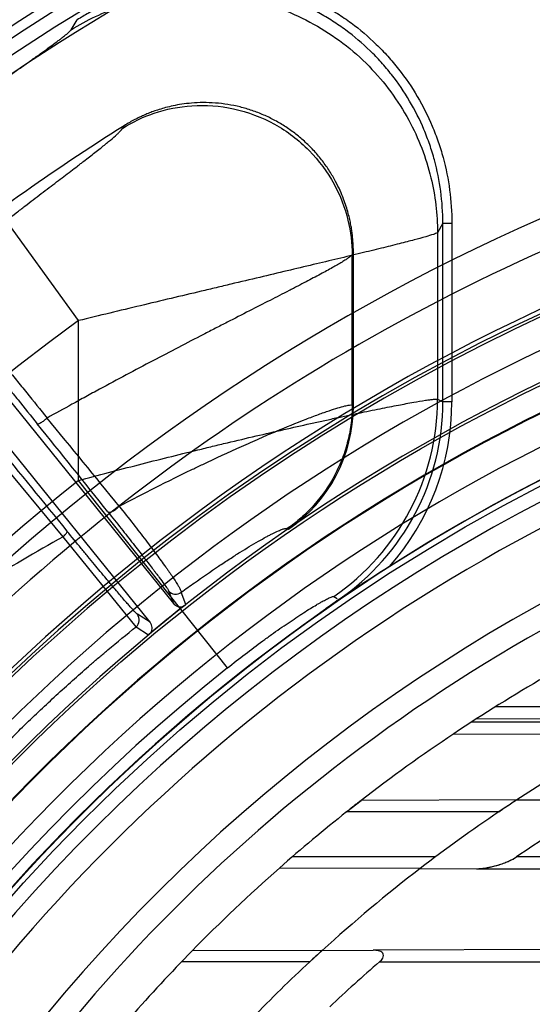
# Model space of a CAD drawing. Header units: millimetres. Extents: x 0 to 297, y 0 to 210.
# Tile 17 of 256: x 140.867 to 141.021, y 91.172 to 91.467. Entities that reach past the tile are written whole.
import ezdxf

# ---------------------------------------------------------------- set-up
doc = ezdxf.new("R2010")
doc.units = ezdxf.units.MM
doc.header["$LTSCALE"] = 16.335
doc.layers.get('0').update_dxf_attribs({"linetype": 'CONTINUOUS'})
for name, color, linetype in [('01_GLOBAL', 7, 'CONTINUOUS'), ('INTFCLR_144815', 7, 'CONTINUOUS'), ('INTFCLR_72935', 7, 'CONTINUOUS')]:
    doc.layers.add(name, color=color, linetype=linetype)

msp = doc.modelspace()

# ---------------------------------------------------------------- linework, layer by layer
at = {"color": 7, "linetype": 'Continuous'}
msp.add_circle((142.5788034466, 92.2083412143), 3.42, dxfattribs=at)
at = {"color": 9, "linetype": 'Continuous'}
msp.add_arc((142.5788034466, 92.2083412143), 3.3761688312, 182.9674534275, 267.0325465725, dxfattribs=at)
at = {"layer": '01_GLOBAL', "color": 7, "linetype": 'Continuous'}
msp.add_circle((142.5788034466, 92.2083412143), 3.465, dxfattribs=at)
at = {"layer": 'INTFCLR_144815', "color": 9, "linetype": 'Continuous'}
for p, q in [((140.8827788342, 91.46412293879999), (140.8846171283, 91.46712585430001)), ((140.8849886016, 91.37679875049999), (140.8428240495, 91.4350392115)), ((140.8982605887, 91.43459499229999), (140.8986696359, 91.43529039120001)), ((140.9944177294, 91.4060250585), (140.9928405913, 91.4031837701)), ((140.9944177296, 91.3523972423), (140.9944177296, 91.4060250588)), ((140.9944177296, 91.4060250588), (140.9971140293, 91.4060250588)), ((140.9971140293, 91.4060250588), (140.9971140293, 91.3523972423)), ((140.9928405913, 91.4031837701), (140.9928405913, 91.3532277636)), ((140.9675518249, 91.3972623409), (140.9671815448, 91.396591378)), ((140.9671815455, 91.3514176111), (140.9671815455, 91.396591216)), ((140.8849886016, 91.32885804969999), (140.8849886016, 91.37679875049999)), ((140.9671815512, 91.351417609), (140.9675518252, 91.3512227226)), ((140.9928405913, 91.3532277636), (140.9944177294, 91.3523972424)), ((140.9971140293, 91.3523972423), (140.9944177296, 91.3523972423)), ((140.8803828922, 91.3119275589), (140.8586872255, 91.338014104)), ((140.9297326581, 91.2725751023), (140.8849886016, 91.32885804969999)), ((140.9022877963, 91.2849026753), (140.8803828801, 91.3119275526)), ((140.9120657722, 91.2956618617), (140.9134717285, 91.2919020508)), ((140.9172041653, 91.2915807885), (140.9158298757, 91.2952408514)), ((140.9064774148, 91.2862381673), (140.9026580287, 91.28867159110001)), ((140.9022878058, 91.2849026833), (140.9060156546, 91.28252050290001))]:
    msp.add_line(p, q, dxfattribs=at)
at = {"layer": 'INTFCLR_144815', "color": 6, "linetype": 'Continuous'}
for p, q in [((140.9675518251, 91.3512227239), (140.9675518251, 91.3972623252)), ((140.8360847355, 91.3874670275), (140.9134717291, 91.2919020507)), ((140.9064774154, 91.2862381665), (140.829087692, 91.38180651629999)), ((140.94769079, 91.314378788), (140.9480494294, 91.3141759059)), ((140.9164925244, 91.2910619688), (140.9171026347, 91.291501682)), ((140.9631580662, 91.2930840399), (140.9483656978, 91.2824186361)), ((140.9616601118, 91.29396889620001), (140.962659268, 91.29337880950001)), ((140.9483656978, 91.2824186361), (140.959406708, 91.29039377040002)), ((140.9066710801, 91.2831087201), (140.9061230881, 91.2826109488))]:
    msp.add_line(p, q, dxfattribs=at)
at = {"layer": 'INTFCLR_144815', "color": 7, "linetype": 'Continuous'}
for p, q in [((140.9784394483, 91.303025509), (140.966927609, 91.29554897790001)), ((140.966927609, 91.29554897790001), (140.9594067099, 91.2903937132)), ((140.959406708, 91.29039377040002), (140.9650339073, 91.2942835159))]:
    msp.add_line(p, q, dxfattribs=at)
at = {"layer": 'INTFCLR_144815', "color": 6, "linetype": 'Continuous'}
for radius in [0.5743020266, 0.5472855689]:
    msp.add_circle((141.273551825, 90.84008959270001), radius, dxfattribs=at)
for centre, radius, start, end in [((141.273551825, 90.84008959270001), 0.7917112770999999, 313.9937911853, 154.5150993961), ((141.273551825, 90.84008959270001), 0.7647112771, 312.9543589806, 154.5144414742), ((141.273551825, 90.84008959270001), 0.7590682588, 71.6563998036, 156.0440844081), ((141.273551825, 90.84008959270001), 0.7468663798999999, 70.9981667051, 162.0018332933), ((141.273551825, 90.84008959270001), 0.73941501, 108.7136429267, 257.7559644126), ((141.273551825, 90.84008959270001), 0.5949342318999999, 45.0000000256, 314.9999999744), ((141.273551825, 90.84008959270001), 0.5938695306, 44.999999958, 315.000000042), ((141.2739542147, 90.8392567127), 0.70434, 122.1960171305, 128.3949436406), ((141.273551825, 90.84008959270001), 0.5930090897, 44.99999997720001, 315.0000000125), ((141.273551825, 90.84008959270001), 0.5750735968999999, 47.86578076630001, 312.1342192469), ((141.273551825, 90.84008959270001), 0.5668530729, 45.72777364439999, 314.2722263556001), ((141.273551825, 90.84008959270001), 0.5488570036, 45.6663486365, 314.3336513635), ((141.273551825, 90.84008959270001), 0.54882, 45.741955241, 314.258044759), ((141.273551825, 90.84008959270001), 0.5489999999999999, 100.6326298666, 122.5166912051), ((140.9226213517, 91.3512185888), 0.04493032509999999, 304.4677850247, 0.0052731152), ((141.273551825, 90.84008959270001), 0.5361020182, 115.6072723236, 154.3927276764), ((141.273551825, 90.84008959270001), 0.5090855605, 117.0737153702, 152.9262846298), ((141.273551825, 90.84008959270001), 0.5751764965, 128.2829108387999, 129.7170891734), ((140.9155713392, 91.2936002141), 0.0027003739, 218.9659111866, 289.9469422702), ((141.273551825, 90.84008959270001), 0.5752107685, 128.3705705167, 129.6294295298), ((140.9043798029, 91.2845375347), 0.0027003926, 328.0528096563, 39.0332866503), ((141.273551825, 90.84008959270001), 0.5489999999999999, 126.3221328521, 169.3673701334)]:
    msp.add_arc(centre, radius, start, end, dxfattribs=at)
at = {"layer": 'INTFCLR_144815', "color": 9, "linetype": 'Continuous'}
for centre, radius, start, end in [((141.273551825, 90.84008959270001), 0.7861461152, 71.617857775, 156.0236179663), ((141.273551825, 90.84008959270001), 0.7771464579, 71.6178577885, 156.0236179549), ((141.273551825, 90.84008959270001), 0.743791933, 70.768222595, 162.2317774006), ((141.273551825, 90.84008959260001), 0.7349032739, 107.7076787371, 136.2923212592), ((141.273551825, 90.84008959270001), 0.6197635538, 52.2436298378, 307.7563701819), ((141.273551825, 90.84008959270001), 0.7345008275, 125.9035433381, 247.5002459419), ((141.273551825, 90.84008959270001), 0.5837869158, 52.5411294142, 307.4588705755), ((141.273551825, 90.84008959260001), 0.6107702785, 108.4596803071, 135.5403197), ((141.273551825, 90.84008959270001), 0.5666595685, 45.7280221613, 314.2719778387), ((141.273551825, 90.84008959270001), 0.5576609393, 45.73034182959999, 314.2696581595), ((141.2735517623, 90.84008963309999), 0.6625994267, 125.9035433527, 247.5002459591), ((140.9207291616, 91.35333831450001), 0.0721116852, 304.5834742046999, 359.9121624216), ((140.9225372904, 91.3523862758), 0.07188030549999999, 304.4104059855, 0.0087414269), ((140.9225324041, 91.3523892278), 0.0745813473, 318.5567637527, 0.0061576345), ((130.4569076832, 82.8003757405), 13.475999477, 39.2190867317, 39.36456496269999), ((129.4076074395, 82.1304895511), 14.7094854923, 38.65955642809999, 38.7917728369), ((153.9459819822, 101.98345611), 16.8678812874, 219.1244210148, 219.2387337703), ((141.273551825, 90.84008959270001), 0.6244004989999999, 128.484146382, 209.9999999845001), ((141.2451115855, 90.6612684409), 0.7459118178, 119.2729300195, 123.5966858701), ((140.9141617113, 91.2973650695), 0.0027008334, 219.0980931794, 308.1428123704), ((140.9005562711, 91.28697556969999), 0.0027008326, 309.8728645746, 38.9019293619), ((141.273551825, 90.84008959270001), 0.5524991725, 128.4841463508, 246.0405071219)]:
    msp.add_arc(centre, radius, start, end, dxfattribs=at)
at = {"layer": 'INTFCLR_144815', "color": 7, "linetype": 'Continuous'}
for centre, radius, start, end in [((141.4228604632, 90.6052871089), 0.8272539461, 122.4948940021, 123.1305035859), ((141.2988106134, 90.7960017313), 0.5997448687, 123.1641191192, 123.5987706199), ((141.2142955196, 90.92334768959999), 0.446905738, 123.6083194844, 123.9003278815)]:
    msp.add_arc(centre, radius, start, end, dxfattribs=at)
at = {"layer": 'INTFCLR_144815', "color": 9, "linetype": 'Continuous'}
for points, knots in [([(140.9105442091, 91.4796943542), (140.9112283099, 91.47980702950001), (140.9127411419, 91.48003470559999), (140.9159374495, 91.480415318), (140.9217573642, 91.480810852), (140.928376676, 91.4805985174), (140.9341395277, 91.4798337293), (140.9374228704, 91.4792282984), (140.9423461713, 91.47814685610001), (140.9494849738, 91.47593041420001), (140.9562519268, 91.47279536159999), (140.9606015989, 91.47031633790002), (140.9634629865, 91.4685544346), (140.9682708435, 91.4652447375), (140.9733208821, 91.4609625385), (140.9773557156, 91.45678084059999), (140.9795481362, 91.45426669), (140.982729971, 91.4503586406), (140.9869458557, 91.44417742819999), (140.990296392, 91.4375191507), (140.9921640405, 91.43288013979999), (140.993312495, 91.4297254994), (140.9950323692, 91.42413669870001), (140.9966664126, 91.41602290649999), (140.9971140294, 91.4093826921), (140.9971140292, 91.4060250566)], [0, 0, 0, 0, 0.016043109, 0.0353363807, 0.0739229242, 0.1510960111, 0.1896825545, 0.2089758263, 0.228269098, 0.3054421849, 0.3826152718, 0.4019085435, 0.4212018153, 0.4597883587, 0.5369614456, 0.5755479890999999, 0.5948412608, 0.6141345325, 0.6913076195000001, 0.7684807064, 0.7877739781, 0.8070672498, 0.8456537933, 0.9228268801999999, 1, 1, 1, 1]), ([(140.9944177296, 91.4060250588), (140.9944182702, 91.4092332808), (140.9939939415, 91.41564221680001), (140.9924060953, 91.423518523), (140.9907543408, 91.4288836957), (140.9896530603, 91.4319109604), (140.9878600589, 91.43636902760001), (140.9846164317, 91.4428248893), (140.9805384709, 91.44879420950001), (140.9774976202, 91.4525300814), (140.9753866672, 91.4549520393), (140.9715004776, 91.4589826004), (140.9666023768, 91.4631351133), (140.9619802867, 91.46631456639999), (140.9592379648, 91.468003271), (140.9550618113, 91.4703841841), (140.9485072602, 91.4734246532), (140.9416011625, 91.47556116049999), (140.9368968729, 91.4765936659), (140.9337357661, 91.477176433), (140.9281836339, 91.4779137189), (140.9217645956, 91.47811762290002), (140.9161674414, 91.4777338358), (140.912969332, 91.477352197), (140.9082157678, 91.4766225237), (140.9011885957, 91.4749357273), (140.8944443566, 91.47233054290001), (140.8901107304, 91.47022773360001), (140.8875353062, 91.4688709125), (140.885719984, 91.467808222), (140.8846171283, 91.46712585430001)], [0, 0, 0, 0, 0.0629375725, 0.1255753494, 0.1571468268, 0.1729892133, 0.1887582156, 0.2514024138, 0.3142666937, 0.330114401, 0.3458910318, 0.3772805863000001, 0.4398855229, 0.4714188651, 0.487268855, 0.5030518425, 0.5657148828, 0.6285499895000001, 0.6444013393, 0.6601890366, 0.6915950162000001, 0.754210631, 0.7857360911, 0.8015890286, 0.8173816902, 0.8800725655, 0.942904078, 0.9587583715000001, 0.9745582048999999, 1, 1, 1, 1]), ([(140.8827788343, 91.46412293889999), (140.8874907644, 91.4670412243), (140.8982141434, 91.4720655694), (140.9164777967, 91.4756199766), (140.9365217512, 91.4740896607), (140.9561081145, 91.466701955), (140.9727646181, 91.4540226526), (140.9846996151, 91.4378468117), (140.9913802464, 91.4204812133), (140.9928131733, 91.40872614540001), (140.9928405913, 91.4031837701)], [0, 0, 0, 0, 0.1091739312, 0.2308407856, 0.3625742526, 0.4999999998, 0.637425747, 0.7691592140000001, 0.8908260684, 1, 1, 1, 1]), ([(140.8428240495, 91.4350392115), (140.8439764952, 91.4358735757), (140.8462696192, 91.4375293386), (140.849694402, 91.4399896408), (140.8530826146, 91.44241202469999), (140.8558835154, 91.4444057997), (140.8581034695, 91.44598188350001), (140.860271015, 91.4475183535), (140.8629032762, 91.44938058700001), (140.865955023, 91.4515372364), (140.8688558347, 91.4535884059), (140.8711734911, 91.45523223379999), (140.8729386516, 91.4564906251), (140.8745532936, 91.4576463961), (140.8763979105, 91.45897827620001), (140.8781143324, 91.46023990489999), (140.8793330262, 91.46115612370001), (140.8803241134, 91.46191743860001), (140.8813277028, 91.4627097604), (140.8822059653, 91.463481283), (140.8826586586, 91.46392496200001), (140.8827788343, 91.46412293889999)], [0, 0, 0, 0, 0.0863229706, 0.1716062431, 0.2558480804, 0.3390274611, 0.3802000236, 0.4210306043, 0.5002259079, 0.5758309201, 0.6477553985, 0.7157787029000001, 0.7482262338, 0.779280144, 0.8362536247, 0.8862647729, 0.9085268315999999, 0.9287496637, 0.9621161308, 0.9859485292, 1, 1, 1, 1]), ([(140.8982605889, 91.4345949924), (140.9012024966, 91.4364311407), (140.9079030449, 91.4395977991), (140.9193283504, 91.4418567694), (140.9318805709, 91.4409305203), (140.9441550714, 91.43632900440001), (140.9545971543, 91.4284043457), (140.9620793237, 91.4182834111), (140.966266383, 91.4074156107), (140.9671643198, 91.40005906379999), (140.9671815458, 91.3965912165)], [0, 0, 0, 0, 0.1091208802, 0.2307725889, 0.3625282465, 0.5000000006, 0.6374717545, 0.7692274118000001, 0.8908791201, 1, 1, 1, 1]), ([(140.8404694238, 91.3887473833), (140.8406828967, 91.3889215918), (140.8418756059, 91.3898940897), (140.8468553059, 91.39393500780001), (140.8534749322, 91.39920673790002), (140.8609164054, 91.40501962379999), (140.8649650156, 91.40814790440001), (140.867606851, 91.4101779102), (140.869305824, 91.4114807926), (140.8721605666, 91.41366403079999), (140.8760662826, 91.4166380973), (140.8804925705, 91.420000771), (140.8836425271, 91.42239921), (140.8856231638, 91.4239158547), (140.8868401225, 91.4248503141), (140.888786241, 91.4263520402), (140.8912890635, 91.4283080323), (140.8938760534, 91.4303922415), (140.8956717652, 91.43191620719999), (140.8968132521, 91.4329601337), (140.8975674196, 91.433712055), (140.8980528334, 91.4342414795), (140.8982605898, 91.43459499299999)], [0, 0, 0, 0, 0.0111983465, 0.0625455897, 0.2606379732, 0.3551119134, 0.4463183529, 0.468578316, 0.4905196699, 0.5333346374, 0.6146422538, 0.6900381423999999, 0.7592544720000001, 0.7755500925, 0.7914251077, 0.8216135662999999, 0.8754548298, 0.9205247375, 0.9566143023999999, 0.97118213, 0.9833349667, 1, 1, 1, 1]), ([(140.9928405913, 91.4031837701), (140.9924682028, 91.40295917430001), (140.9912554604, 91.40257603), (140.98892564, 91.401851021), (140.9862625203, 91.40114321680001), (140.9836097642, 91.400448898), (140.9803238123, 91.39961119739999), (140.9756967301, 91.39845979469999), (140.9707333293, 91.3972511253), (140.9663829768, 91.3962021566), (140.9616179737, 91.39505949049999), (140.95536117, 91.3935679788), (140.9475301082, 91.39170919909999), (140.9392880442, 91.38975694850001), (140.9321757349, 91.38807149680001), (140.9263166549, 91.3866820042), (140.9203168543, 91.3852570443), (140.9127460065, 91.38345568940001), (140.9035829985, 91.38126798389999), (140.8943186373, 91.37904618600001), (140.8881095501, 91.3775518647), (140.8849886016, 91.37679875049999)], [0, 0, 0, 0, 0.0117477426, 0.0339399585, 0.066203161, 0.0860529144, 0.1080404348, 0.1578006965, 0.2148647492, 0.2460383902, 0.2786896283, 0.3472360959, 0.4197960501, 0.4961159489, 0.5760482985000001, 0.6172495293, 0.6587834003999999, 0.7426356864, 0.8274782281, 0.9132705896, 1, 1, 1, 1]), ([(140.9671815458, 91.3965912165), (140.9668827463, 91.3962299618), (140.9662072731, 91.3957327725), (140.965173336, 91.3950227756), (140.9635777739, 91.394028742), (140.9610707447, 91.3925839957), (140.9574609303, 91.3906173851), (140.9539676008, 91.3887756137), (140.9512485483, 91.3873621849), (140.9495461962, 91.38648217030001), (140.9467729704, 91.3850531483), (140.9423633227, 91.3827959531), (140.936166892, 91.3796351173), (140.930696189, 91.3768408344), (140.9266954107, 91.3747897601), (140.9243144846, 91.3735661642), (140.9206145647, 91.3716612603), (140.9149446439, 91.36872727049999), (140.90452692, 91.36328090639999), (140.895242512, 91.35833691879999), (140.8871504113, 91.3539483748), (140.8818988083, 91.3510783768), (140.8780304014, 91.34894088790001), (140.8755531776, 91.3475620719)], [0, 0, 0, 0, 0.013526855, 0.0238058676, 0.0363092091, 0.06770369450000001, 0.1073118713, 0.1548991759, 0.1816510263, 0.1957317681, 0.2101926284, 0.2716665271, 0.3386648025, 0.4108982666, 0.448913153, 0.4683867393, 0.4881369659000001, 0.5689864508, 0.6525880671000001, 0.8273224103, 0.8724787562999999, 0.9181978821, 1, 1, 1, 1]), ([(140.8404697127, 91.3887476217), (140.8406374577, 91.3886916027), (140.8410422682, 91.3883535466), (140.8417819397, 91.38768704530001), (140.8425791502, 91.3868659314), (140.8433711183, 91.3860306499), (140.8450063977, 91.38426185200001), (140.8467488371, 91.38229336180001), (140.8486173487, 91.38014626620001), (140.8501245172, 91.37840058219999), (140.8521366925, 91.3760461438), (140.8542247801, 91.37357623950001), (140.8559943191, 91.3714694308), (140.8588791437, 91.3680194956), (140.8618093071, 91.3644769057), (140.8647816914, 91.3608561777), (140.866842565, 91.3583370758), (140.870446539, 91.3539105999), (140.8735179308, 91.35010273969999), (140.8755530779, 91.34756201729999)], [0, 0, 0, 0, 0.0097983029, 0.028326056, 0.0557697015, 0.0729163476, 0.0921524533, 0.1892020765, 0.2185665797, 0.2498476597, 0.316979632, 0.3901591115, 0.4290389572, 0.4694153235, 0.6393187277, 0.6837488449, 0.7289568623, 0.819642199, 1, 1, 1, 1]), ([(140.8400417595, 91.3849318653), (140.8401769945, 91.38484503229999), (140.8405109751, 91.3845035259), (140.841159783, 91.383833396), (140.8418710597, 91.38303669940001), (140.8425869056, 91.3822278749), (140.8440745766, 91.3805235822), (140.8456770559, 91.37864452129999), (140.847402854, 91.37660160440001), (140.8487979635, 91.3749426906), (140.8506652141, 91.37270938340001), (140.8526079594, 91.3703710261), (140.8542567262, 91.3683785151), (140.8569476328, 91.36511807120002), (140.8596882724, 91.36177653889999), (140.8624724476, 91.3583647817), (140.8644043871, 91.35599242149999), (140.8677863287, 91.35182679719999), (140.8706744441, 91.34824824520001), (140.872591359, 91.3458631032)], [0, 0, 0, 0, 0.0094790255, 0.0278631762, 0.0552347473, 0.0723663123, 0.091589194, 0.1886543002, 0.2180265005, 0.2493225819, 0.316499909, 0.3897243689, 0.4286310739, 0.4690384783, 0.639065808, 0.6835284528, 0.7287687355, 0.8195185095, 1, 1, 1, 1]), ([(140.8849886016, 91.32885804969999), (140.8909786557, 91.3304476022), (140.9029135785, 91.3335451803), (140.91635279, 91.336901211), (140.9252623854, 91.3390675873), (140.9310917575, 91.34046940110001), (140.9382190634, 91.342155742), (140.9465419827, 91.344079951), (140.9532754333, 91.3455988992), (140.958478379, 91.34674947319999), (140.9633418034, 91.34780935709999), (140.9690177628, 91.3490190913), (140.9744098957, 91.3501295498), (140.9783607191, 91.3509165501), (140.9817289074, 91.3515698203), (140.985312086, 91.35223703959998), (140.9884613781, 91.3527649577), (140.9904494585, 91.3530623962), (140.9916607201, 91.3531897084), (140.9924385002, 91.353298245), (140.9928405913, 91.3532277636)], [0, 0, 0, 0, 0.1680514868, 0.3343503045, 0.3756103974, 0.4166883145, 0.4969290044, 0.5742135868, 0.6483294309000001, 0.6841041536, 0.7187079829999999, 0.7833040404, 0.8414723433, 0.8679916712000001, 0.8925400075, 0.9345119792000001, 0.9667988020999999, 0.9791837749, 0.9889304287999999, 1, 1, 1, 1]), ([(140.897221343, 91.3210807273), (140.9013496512, 91.32325654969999), (140.9075640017, 91.32645087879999), (140.9149171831, 91.3300955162), (140.9191284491, 91.3321398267), (140.9251281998, 91.3350127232), (140.9318478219, 91.3381250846), (140.9384350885, 91.3410413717), (140.9419405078, 91.34255489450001), (140.9465738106, 91.3445222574), (140.9515928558, 91.3465696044), (140.956369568, 91.3483794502), (140.9586873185, 91.3492155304), (140.9606360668, 91.3498929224), (140.9626982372, 91.35056310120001), (140.964739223, 91.3511466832), (140.9661456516, 91.3514265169), (140.9669282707, 91.35150647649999), (140.9671815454, 91.3514176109)], [0, 0, 0, 0, 0.1830867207, 0.2741106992, 0.3219798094, 0.366746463, 0.5350958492, 0.6124909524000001, 0.6493768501, 0.6848960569, 0.8099805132, 0.8620109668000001, 0.8852863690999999, 0.9066552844, 0.9429263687, 0.9704975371, 0.9894692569, 1, 1, 1, 1]), ([(140.9671815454, 91.3514176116), (140.9671789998, 91.34965165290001), (140.9669614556, 91.34607773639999), (140.9659986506, 91.3407482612), (140.9643676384, 91.33549718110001), (140.9613498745, 91.3287788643), (140.9571224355, 91.32269109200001), (140.9525912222, 91.3182021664), (140.9501757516, 91.31620171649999), (140.9487664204, 91.3151358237), (140.9480509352, 91.3146269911), (140.94769079, 91.314378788)], [0, 0, 0, 0, 0.1218433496, 0.2463731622, 0.372813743, 0.5002064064, 0.7535677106, 0.8780975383, 0.9394348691, 0.9698221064, 1, 1, 1, 1]), ([(140.8725913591, 91.3458631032), (140.8726718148, 91.3457789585), (140.8731477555, 91.34588553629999), (140.8737798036, 91.34622514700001), (140.8746780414, 91.34682168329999), (140.8752690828, 91.347307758), (140.8755530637, 91.34756200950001)], [0, 0, 0, 0, 0.1000722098, 0.3372385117, 0.6723541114, 1, 1, 1, 1]), ([(140.8938262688, 91.31938182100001), (140.8939337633, 91.31926209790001), (140.8945020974, 91.3192341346), (140.895320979, 91.3196082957), (140.8963164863, 91.3202346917), (140.8969436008, 91.3207918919), (140.8972213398, 91.3210807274)], [0, 0, 0, 0, 0.1216717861, 0.3671288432, 0.6969875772, 1, 1, 1, 1]), ([(140.8972213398, 91.3210807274), (140.8986194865, 91.3193115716), (140.9006618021, 91.3167106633), (140.9033025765, 91.3133057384), (140.9051269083, 91.3109312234), (140.9068271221, 91.3086949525), (140.9088260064, 91.3060341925), (140.9104408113, 91.3038421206), (140.9117043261, 91.3020782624), (140.912406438, 91.30108603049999), (140.9134216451, 91.2996227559), (140.9144113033, 91.2981226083), (140.915184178, 91.29683973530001), (140.9155776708, 91.2960608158), (140.9158437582, 91.2955359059), (140.9158298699, 91.2952408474)], [0, 0, 0, 0, 0.2119665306, 0.3108517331, 0.4050472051, 0.4934439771, 0.5749188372, 0.7178771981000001, 0.7493627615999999, 0.7788701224, 0.8321455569, 0.9166972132, 0.948131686, 0.9722334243, 1, 1, 1, 1]), ([(140.8938262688, 91.31938182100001), (140.8951504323, 91.3177264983), (140.8970882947, 91.3152959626), (140.8996041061, 91.3121216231), (140.9013478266, 91.3099119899), (140.9029789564, 91.3078352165), (140.9049042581, 91.3053705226), (140.9064707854, 91.30334810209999), (140.9077099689, 91.3017295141), (140.9084024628, 91.3008210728), (140.9094076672, 91.2994879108), (140.9105667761, 91.2979448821), (140.9114996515, 91.29658476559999), (140.9119724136, 91.2959085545), (140.9120657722, 91.2956618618)], [0, 0, 0, 0, 0.2124574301, 0.3115516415, 0.4059542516, 0.4945717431, 0.5762226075, 0.7194149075, 0.7509600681, 0.7805344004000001, 0.8338925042, 0.9183736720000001, 0.9735637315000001, 1, 1, 1, 1]), ([(140.8803828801, 91.3119275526), (140.8805682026, 91.3121008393), (140.880967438, 91.3125105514), (140.8813788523, 91.31299958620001), (140.8816020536, 91.313509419), (140.88152054, 91.3136264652)], [0, 0, 0, 0, 0.3626151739, 0.7961474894, 1, 1, 1, 1]), ([(140.9026580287, 91.28867159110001), (140.9024117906, 91.28882881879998), (140.9017936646, 91.28952507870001), (140.9008644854, 91.2905031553), (140.8998179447, 91.2916989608), (140.8983485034, 91.29338570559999), (140.896691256, 91.2953298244), (140.8951157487, 91.29719448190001), (140.894093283, 91.2984107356), (140.8923766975, 91.300458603), (140.8902822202, 91.302975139), (140.8881285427, 91.3055787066), (140.8868071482, 91.3071808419), (140.8847032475, 91.3097365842), (140.8829398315, 91.3118887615), (140.88152054, 91.3136264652)], [0, 0, 0, 0, 0.0267919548, 0.0840430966, 0.1245229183, 0.1723029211, 0.2892714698, 0.358745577, 0.3961765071, 0.4349835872, 0.6037962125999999, 0.6964270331, 0.7448446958, 0.7942452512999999, 1, 1, 1, 1]), ([(140.9158298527, 91.2952408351), (140.9165085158, 91.2957358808), (140.917823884, 91.29668854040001), (140.9215324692, 91.2993363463), (140.9256946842, 91.30220869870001), (140.9297952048, 91.3049069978), (140.9319730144, 91.3063037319), (140.934839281, 91.308109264), (140.937950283, 91.3099891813), (140.9409327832, 91.3116543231), (140.942377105, 91.3124195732), (140.9435881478, 91.3130351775), (140.9448669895, 91.31364320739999), (140.9461474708, 91.3141623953), (140.947021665, 91.31441811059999), (140.9475419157, 91.31446276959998), (140.94769079, 91.314378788)], [0, 0, 0, 0, 0.0674295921, 0.1303666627, 0.3657763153, 0.4733002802, 0.5243751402, 0.5734502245, 0.7452209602, 0.8160656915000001, 0.8475983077, 0.8764366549, 0.9250528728, 0.9615641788, 0.9862795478, 1, 1, 1, 1]), ([(140.9297326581, 91.2725751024), (140.9314885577, 91.2739710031), (140.9349880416, 91.2766969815), (140.9389745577, 91.2796746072), (140.9416186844, 91.28159503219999), (140.9433383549, 91.2828296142), (140.9454415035, 91.2843134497), (140.9479024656, 91.2860077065), (140.9498976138, 91.2873457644), (140.9514402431, 91.2883578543), (140.9528774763, 91.28928642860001), (140.9545552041, 91.2903445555), (140.9561570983, 91.2913171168), (140.9573321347, 91.2920039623), (140.9583304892, 91.29257085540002), (140.9593849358, 91.293139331), (140.9604448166, 91.29366124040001), (140.9611301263, 91.293916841), (140.9615526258, 91.2940321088), (140.9616601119, 91.29396889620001)], [0, 0, 0, 0, 0.1744820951, 0.3450189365, 0.387009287, 0.4286761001, 0.5096835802, 0.5872145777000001, 0.6610739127, 0.6965388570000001, 0.7307261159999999, 0.7941696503, 0.8508260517, 0.8764684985, 0.9000661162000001, 0.9400268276, 0.9702033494, 0.9903005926, 1, 1, 1, 1]), ([(140.8640958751, 91.2507546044), (140.8672064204, 91.25385588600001), (140.8734767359, 91.2599403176), (140.8814977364, 91.26730641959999), (140.8871778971, 91.27230762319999), (140.8904292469, 91.2751098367), (140.892372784, 91.2767611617), (140.8962949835, 91.2800604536), (140.8994358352, 91.28263022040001), (140.902287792, 91.2849026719)], [0, 0, 0, 0, 0.2570830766, 0.511298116, 0.6373032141, 0.7000207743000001, 0.7625178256, 0.7865693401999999, 1, 1, 1, 1])]:
    msp.add_open_spline(points, degree=3, knots=knots, dxfattribs=at)
at = {"layer": 'INTFCLR_144815', "color": 6, "linetype": 'Continuous'}
msp.add_open_spline([(140.9675518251, 91.3972623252), (140.9675518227, 91.3979253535), (140.9675244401, 91.3991729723), (140.9674127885, 91.40093604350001), (140.9672558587, 91.4025037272), (140.9670570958, 91.4039937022), (140.9668015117, 91.40552615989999), (140.9664586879, 91.4072075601), (140.9660015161, 91.4090669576), (140.9653966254, 91.41112554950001), (140.9646000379, 91.4134062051), (140.9635535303, 91.41593236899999), (140.9621778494, 91.4187290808), (140.9604193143, 91.42172428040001), (140.9582887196, 91.4247568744), (140.9558616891, 91.427657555), (140.953202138, 91.4303404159), (140.9503305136, 91.43278664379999), (140.9472654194, 91.4349814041), (140.9440288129, 91.43690936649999), (140.9406442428, 91.4385573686), (140.9371338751, 91.4399153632), (140.9335220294, 91.44097391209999), (140.9298357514, 91.4417254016), (140.9261027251, 91.44216535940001), (140.9224618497, 91.4422879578), (140.9190843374, 91.44213215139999), (140.9161030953, 91.4417816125), (140.9135084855, 91.4413118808), (140.9112389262, 91.4407712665), (140.909247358, 91.4401934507), (140.9074922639, 91.4396008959), (140.9059399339, 91.43900901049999), (140.9045495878, 91.4384227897), (140.9032139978, 91.4378090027), (140.9018245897, 91.4371153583), (140.9002882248, 91.4362775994), (140.8992265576, 91.4356411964), (140.8986695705, 91.43529049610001)], degree=3, knots=[0, 0, 0, 0, 0.0207414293, 0.0390233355, 0.0552516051, 0.0700182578, 0.08603948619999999, 0.1038440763, 0.1236867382, 0.1459214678, 0.1709403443, 0.1992233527, 0.2314082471, 0.2683650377, 0.3077640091, 0.347211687, 0.3865404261, 0.4258013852, 0.4650810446, 0.5043329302, 0.5435147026, 0.5827060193, 0.621939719, 0.6611175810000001, 0.7002572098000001, 0.7393909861, 0.7749448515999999, 0.8059263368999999, 0.83322735, 0.8573847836, 0.8788790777, 0.8980759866, 0.9153179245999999, 0.9308390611, 0.9452695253, 0.9612929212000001, 0.979409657, 1, 1, 1, 1], dxfattribs=at)
at = {"layer": 'INTFCLR_72935', "color": 9, "linetype": 'Continuous'}
for p, q in [((141.0654585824, 91.26083959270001), (141.0101524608, 91.26083959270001)), ((141.0030971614, 91.2563395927), (141.1184846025, 91.2563395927)), ((141.0580466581, 91.2570918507), (141.004547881, 91.2572785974)), ((140.997729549, 91.25280239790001), (141.098976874, 91.2524489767)), ((141.0166477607, 91.23294282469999), (140.9699001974, 91.23277964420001)), ((141.0112203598, 91.2293395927), (140.9655027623, 91.2293395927)), ((140.9922240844, 91.21583959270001), (140.9491728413, 91.21583959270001)), ((141.1808223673, 91.21583959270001), (141.0165688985, 91.21583959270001)), ((140.9876065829, 91.2123377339), (140.9453274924, 91.21248531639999)), ((141.0044821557, 91.2122788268), (141.1068285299, 91.2119215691)), ((141.0615500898, 91.188099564), (140.9735081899, 91.18779223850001)), ((140.9581576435, 91.1877386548), (140.9190878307, 91.1876022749)), ((140.954451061, 91.1843395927), (140.9159183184, 91.1843395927)), ((140.9754351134, 91.1843395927), (141.090023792, 91.1843395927))]:
    msp.add_line(p, q, dxfattribs=at)
at = {"layer": 'INTFCLR_72935', "color": 7, "linetype": 'Continuous'}
for p, q in [((140.9668993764, 91.2304407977), (140.9699001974, 91.23277964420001)), ((140.9655027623, 91.2293395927), (140.9668993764, 91.2304407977)), ((141.0128864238, 91.230457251), (141.0112203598, 91.2293395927)), ((141.0112203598, 91.2293395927), (141.0123709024, 91.2301136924)), ((140.9556646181, 91.1854605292), (140.954451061, 91.1843395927)), ((140.9581576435, 91.1877386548), (140.9556646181, 91.1854605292))]:
    msp.add_line(p, q, dxfattribs=at)
at = {"layer": 'INTFCLR_72935', "color": 6, "linetype": 'Continuous'}
for p, q in [((141.0166477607, 91.23294282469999), (141.0357763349, 91.2330095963)), ((140.9876065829, 91.2123377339), (141.0044821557, 91.2122788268)), ((140.9581576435, 91.1877386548), (140.9735081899, 91.18779223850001))]:
    msp.add_line(p, q, dxfattribs=at)
for centre, radius, start, end in [((141.273551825, 90.84008959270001), 0.5431065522, 90, 270.0000000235), ((141.273551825, 90.84008959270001), 0.5161422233, 90, 270.0000000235), ((141.273551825, 90.84008959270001), 0.4963968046, 120.0328200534, 123.7554123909), ((141.273551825, 90.84008959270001), 0.4963968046, 128.3577852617, 131.3924968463), ((141.273551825, 90.84008959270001), 0.4693968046, 123.9776385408, 127.5299422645), ((141.2716139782, 90.8401973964), 0.4540430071, 121.0119110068, 124.1748372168), ((141.273551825, 90.84008959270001), 0.4963968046, 135.5673519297, 138.7108679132), ((141.273551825, 90.84008959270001), 0.4693968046, 132.8288179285, 135.7698571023), ((141.2716324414, 90.8401559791), 0.4540872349, 130.714608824, 133.2611117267)]:
    msp.add_arc(centre, radius, start, end, dxfattribs=at)
at = {"layer": 'INTFCLR_72935', "color": 9, "linetype": 'Continuous'}
for centre, radius, start, end in [((141.273551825, 90.84008959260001), 0.4693968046, 89.99999997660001, 123.1824438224), ((141.273551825, 90.84008959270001), 0.4963968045, 123.7554123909, 127.7133577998), ((141.273551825, 90.84008959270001), 0.3793960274, 90.00000000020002, 157.5066823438), ((141.273551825, 90.84008959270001), 0.4963968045, 131.3924968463, 135.5673519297), ((141.273551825, 90.84008959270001), 0.4693968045, 127.5299422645, 132.2149436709)]:
    msp.add_arc(centre, radius, start, end, dxfattribs=at)
at = {"layer": 'INTFCLR_72935', "color": 7, "linetype": 'Continuous'}
for centre, radius, start, end in [((141.273551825, 90.84008959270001), 0.4963968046, 127.7133577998, 128.3577852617), ((141.2732745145, 90.8404453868), 0.4959457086, 127.7131577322, 128.1535755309), ((141.273551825, 90.84008959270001), 0.4693968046, 123.1824438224, 123.9776385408), ((141.2731129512, 90.8407537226), 0.4686007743, 123.1819762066, 123.7336642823), ((141.2583002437, 90.86316931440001), 0.4417333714, 123.1652124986, 123.7499856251), ((141.273551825, 90.84008959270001), 0.4693968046, 132.2149436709, 132.8288179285)]:
    msp.add_arc(centre, radius, start, end, dxfattribs=at)
for points, knots in [([(141.0044835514, 91.2122768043), (141.0049912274, 91.2122726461), (141.0060997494, 91.2123404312), (141.00785023, 91.21259423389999), (141.009672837, 91.2129931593), (141.0114119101, 91.2134897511), (141.0129608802, 91.21402843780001), (141.0146895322, 91.2147492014), (141.0158766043, 91.21536627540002), (141.0165697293, 91.2158390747)], [0, 0, 0, 0, 0.119592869, 0.2610230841, 0.4163600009, 0.5587008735, 0.6868583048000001, 0.8023583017, 1, 1, 1, 1]), ([(141.0090341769, 91.21286241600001), (141.0094973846, 91.21296760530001), (141.0105764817, 91.2132416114), (141.0121534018, 91.2137372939), (141.0142460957, 91.2145284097), (141.0156795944, 91.21526196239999), (141.0165688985, 91.21583959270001)], [0, 0, 0, 0, 0.1751410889, 0.4103392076, 0.6090001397, 1, 1, 1, 1]), ([(141.0044821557, 91.2122788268), (141.0054305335, 91.2122755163), (141.0069627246, 91.2124370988), (141.0084651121, 91.2127340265), (141.0090341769, 91.21286241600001)], [0, 0, 0, 0, 0.6191495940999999, 1, 1, 1, 1])]:
    msp.add_open_spline(points, degree=3, knots=knots, dxfattribs=at)
at = {"layer": 'INTFCLR_72935', "color": 6, "linetype": 'Continuous'}
for points, knots in [([(140.9308561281, 90.9477387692), (140.9319127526, 90.95096226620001), (140.9341210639, 90.9573784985), (140.937715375, 90.9669007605), (140.941588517, 90.97631300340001), (140.9457371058, 90.9856069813), (140.950157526, 90.9947746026), (140.9548459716, 91.0038079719), (140.9597983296, 91.0126991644), (140.9650103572, 91.0214405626), (140.9704774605, 91.03002446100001), (140.9761949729, 91.0384435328), (140.9821578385, 91.04669033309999), (140.9883609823, 91.05475784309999), (140.9947989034, 91.0626389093), (141.0014661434, 91.0703268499), (141.0083567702, 91.0778148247), (141.0154649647, 91.0850965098), (141.0227843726, 91.0921653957), (141.0303088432, 91.0990155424), (141.038031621, 91.1056407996), (141.0459462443, 91.11203562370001), (141.0540455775, 91.1181942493), (141.0623228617, 91.1241115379), (141.0707706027, 91.12978213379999), (141.0793817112, 91.13520128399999), (141.0881483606, 91.1403640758), (141.0970631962, 91.14526619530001), (141.1061182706, 91.1499032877), (141.1153058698, 91.154271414), (141.1246179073, 91.1583667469), (141.1340463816, 91.1621857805), (141.1435831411, 91.1657252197), (141.1532199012, 91.1689819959), (141.1629482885, 91.1719532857), (141.1727598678, 91.1746365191), (141.1826461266, 91.1770293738), (141.1925985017, 91.1791297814), (141.2026083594, 91.18093592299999), (141.2126670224, 91.1824462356), (141.2227657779, 91.18365941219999), (141.2328958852, 91.18457440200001), (141.2430485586, 91.1851904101), (141.2532150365, 91.1855068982), (141.2633863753, 91.1855235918), (141.2701648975, 91.1853348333), (141.273551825, 91.18519053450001)], [0, 0, 0, 0, 0.0227356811, 0.0454710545, 0.0682062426, 0.09094098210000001, 0.1136756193, 0.1364096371, 0.1591436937, 0.1818769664, 0.2046103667, 0.2273428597, 0.2500755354, 0.2728072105, 0.2955391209, 0.3182699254, 0.3410011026, 0.3637310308, 0.3864614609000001, 0.4091905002, 0.4319201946, 0.4546483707, 0.4773773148, 0.5001046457, 0.5228327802, 0.5455591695, 0.5682859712, 0.5910108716, 0.6137361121, 0.6364602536, 0.6591836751, 0.681906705, 0.7046293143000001, 0.7273515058, 0.750073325, 0.77279473, 0.7955158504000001, 0.8182366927, 0.8409573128, 0.8636777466, 0.886398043, 0.9091183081, 0.9318386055, 0.9545589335, 0.9772794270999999, 1, 1, 1, 1]), ([(140.9754351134, 91.1843395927), (140.9758101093, 91.18466230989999), (140.9765877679, 91.18531682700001), (140.976665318, 91.1871858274), (140.9749762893, 91.18771744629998), (140.9740058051, 91.18779397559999), (140.9735081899, 91.18779223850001)], [0, 0, 0, 0, 0.2466997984, 0.4922291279, 0.7518652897, 1, 1, 1, 1]), ([(141.273551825, 90.5047595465), (141.2668652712, 90.5044851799), (141.2534721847, 90.5043377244), (141.2334105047, 90.5053171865), (141.2134070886, 90.50750145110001), (141.1934712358, 90.51089875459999), (141.1737201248, 90.5155091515), (141.1545813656, 90.52121793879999), (141.1358638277, 90.5280249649), (141.1175747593, 90.5359240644), (141.099495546, 90.5450633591), (141.0820039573, 90.55527582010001), (141.0651709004, 90.56651793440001), (141.0490521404, 90.5787485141), (141.0337068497, 90.59192210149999), (141.0191848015, 90.6059938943), (141.0055420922, 90.6209069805), (140.9928249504, 90.6366102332), (140.9810863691, 90.65303382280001), (140.9703601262, 90.670124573), (140.9606800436, 90.68782753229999), (140.9520829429, 90.706074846), (140.9446026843, 90.72478906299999), (140.9382608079, 90.7439089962), (140.9330756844, 90.76337571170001), (140.9290655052, 90.7831223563), (140.9262460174, 90.8030738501), (140.9246280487, 90.82314956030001), (140.9242160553, 90.843265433), (140.9250079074, 90.8633503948), (140.9269973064, 90.883338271), (140.9301767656, 90.9031694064), (140.9345350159, 90.9227751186), (140.9400570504, 90.9420864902), (140.9467215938, 90.96102899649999), (140.954501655, 90.97952827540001), (140.9633650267, 90.99751544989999), (140.9732813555, 91.0149349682), (140.9842105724, 91.0317190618), (140.9961119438, 91.04780956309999), (141.0089403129, 91.0631516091), (141.0226616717, 91.07770553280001), (141.0372164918, 91.09140723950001), (141.0525608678, 91.10421850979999), (141.0686320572, 91.116088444), (141.0853763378, 91.1269768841), (141.1027265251, 91.13684346), (141.1206033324, 91.145647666), (141.1385773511, 91.15320975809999), (141.1560807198, 91.1594163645), (141.1723348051, 91.16422004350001), (141.1870502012, 91.16781140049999), (141.200157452, 91.1704306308), (141.2126066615, 91.17243725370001), (141.2254746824, 91.1740299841), (141.2397816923, 91.17521707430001), (141.2559916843, 91.1758270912), (141.2674433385, 91.1756702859), (141.273551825, 91.1754196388)], [0, 0, 0, 0, 0.0185657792, 0.0371317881, 0.0556907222, 0.0743562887, 0.09320238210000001, 0.1119235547, 0.1297297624, 0.1484268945, 0.1671582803, 0.1858963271, 0.2045840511, 0.2232805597, 0.2419956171, 0.2606571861, 0.279345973, 0.2980347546, 0.3166822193, 0.3353169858, 0.3539795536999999, 0.37262367, 0.3912431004, 0.4098577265, 0.4284753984, 0.447098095, 0.4657246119, 0.4843422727, 0.5029402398, 0.5215093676, 0.5400730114, 0.5586323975, 0.5771953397, 0.5957586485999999, 0.6143210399, 0.632871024, 0.6514010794, 0.6699183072, 0.6884459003, 0.706933, 0.7254083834, 0.7438943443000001, 0.7623915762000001, 0.7808313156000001, 0.7993174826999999, 0.8177867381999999, 0.836209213, 0.8546573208, 0.8730372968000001, 0.8902751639, 0.9061519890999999, 0.920037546, 0.9322836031, 0.9432240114, 0.9550134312, 0.9682465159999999, 0.9830392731, 1, 1, 1, 1])]:
    msp.add_open_spline(points, degree=3, knots=knots, dxfattribs=at)

doc.saveas('drawing.dxf')
